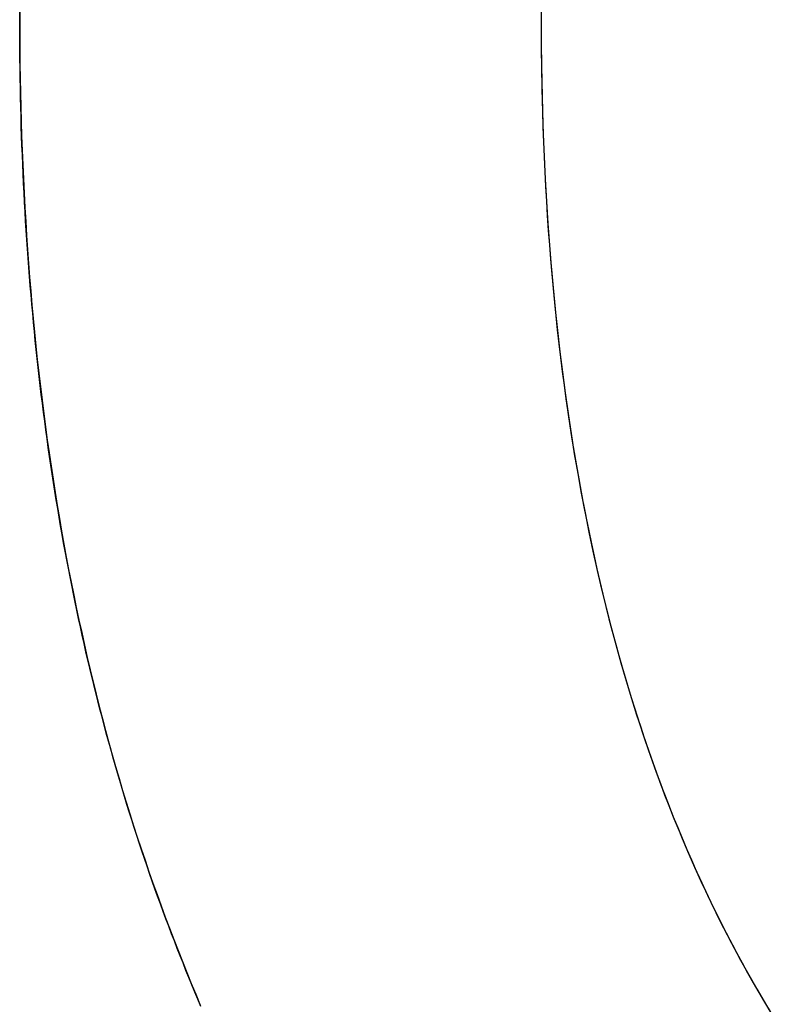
# Model space of a CAD drawing. Extents: x -3.81 to 3.81, y -1.89 to 1.9.
# Tile 82 of 149: x -0.0666 to -0.0456, y 1.1878 to 1.2152. Entities that reach past the tile are written whole.
import ezdxf

# ---------------------------------------------------------------- set-up
doc = ezdxf.new("R2010")
doc.units = 0
doc.layers.get('0').update_dxf_attribs({"linetype": 'CONTINUOUS'})

# ---------------------------------------------------------------- blocks, each defined once
blk = doc.blocks.new('*U1')
for points in [[(-0.052114, 1.2156, 4.21), (-0.052115, 1.21517, 4.21)], [(-0.052113, 1.21582, 4.2098), (-0.052115, 1.21517, 4.2098)], [(-0.052113, 1.21582, 4.2098), (-0.052115, 1.21517, 4.2098)], [(-0.052114, 1.2156, 4.21), (-0.052115, 1.21517, 4.21)], [(-0.066601, 1.21517, 4.21), (-0.066601, 1.21544, 4.21)], [(-0.0666, 1.21558, 4.2098), (-0.066601, 1.21517, 4.2098)], [(-0.0666, 1.21558, 4.2098), (-0.066601, 1.21517, 4.2098)], [(-0.066601, 1.21517, 4.21), (-0.066601, 1.21544, 4.21)], [(-0.061566, 1.18777, 4.21), (-0.061651, 1.18797, 4.21), (-0.061735, 1.18817, 4.21), (-0.061818, 1.18837, 4.21), (-0.061901, 1.18857, 4.21), (-0.061983, 1.18877, 4.21), (-0.062064, 1.18898, 4.21), (-0.062145, 1.18918, 4.21), (-0.062225, 1.18938, 4.21), (-0.062304, 1.18959, 4.21), (-0.062383, 1.18979, 4.21), (-0.062462, 1.19, 4.21), (-0.062539, 1.1902, 4.21), (-0.062616, 1.19041, 4.21), (-0.062692, 1.19062, 4.21), (-0.062768, 1.19083, 4.21), (-0.062843, 1.19104, 4.21), (-0.062917, 1.19125, 4.21), (-0.062991, 1.19146, 4.21), (-0.063064, 1.19167, 4.21), (-0.063136, 1.19188, 4.21), (-0.063208, 1.19209, 4.21), (-0.063279, 1.19231, 4.21), (-0.06335, 1.19252, 4.21), (-0.063419, 1.19274, 4.21), (-0.063488, 1.19295, 4.21), (-0.063556, 1.19317, 4.21), (-0.063623, 1.19338, 4.21), (-0.06369, 1.1936, 4.21), (-0.063756, 1.19382, 4.21), (-0.063821, 1.19404, 4.21), (-0.063885, 1.19426, 4.21), (-0.063949, 1.19448, 4.21), (-0.064011, 1.1947, 4.21), (-0.064073, 1.19492, 4.21), (-0.064135, 1.19514, 4.21), (-0.064195, 1.19536, 4.21), (-0.064255, 1.19558, 4.21), (-0.064314, 1.19581, 4.21), (-0.064372, 1.19603, 4.21), (-0.06443, 1.19626, 4.21), (-0.064487, 1.19648, 4.21), (-0.064543, 1.19671, 4.21), (-0.064598, 1.19693, 4.21), (-0.064652, 1.19716, 4.21), (-0.064706, 1.19739, 4.21), (-0.064759, 1.19762, 4.21), (-0.064811, 1.19785, 4.21), (-0.064863, 1.19808, 4.21), (-0.064913, 1.19831, 4.21), (-0.064963, 1.19854, 4.21), (-0.065013, 1.19877, 4.21), (-0.065061, 1.199, 4.21), (-0.065109, 1.19923, 4.21), (-0.065156, 1.19947, 4.21), (-0.065202, 1.1997, 4.21), (-0.065248, 1.19994, 4.21), (-0.065293, 1.20017, 4.21), (-0.065337, 1.20041, 4.21), (-0.06538, 1.20064, 4.21), (-0.065422, 1.20088, 4.21), (-0.065464, 1.20112, 4.21), (-0.065505, 1.20136, 4.21), (-0.065545, 1.2016, 4.21), (-0.065585, 1.20184, 4.21), (-0.065623, 1.20208, 4.21), (-0.065661, 1.20232, 4.21), (-0.065699, 1.20256, 4.21), (-0.065735, 1.2028, 4.21), (-0.065771, 1.20304, 4.21), (-0.065806, 1.20329, 4.21), (-0.06584, 1.20353, 4.21), (-0.065873, 1.20378, 4.21), (-0.065906, 1.20402, 4.21), (-0.065938, 1.20427, 4.21), (-0.065969, 1.20452, 4.21), (-0.066, 1.20476, 4.21), (-0.066029, 1.20501, 4.21), (-0.066058, 1.20526, 4.21), (-0.066086, 1.20551, 4.21), (-0.066114, 1.20576, 4.21), (-0.066141, 1.20601, 4.21), (-0.066167, 1.20626, 4.21), (-0.066192, 1.20651, 4.21), (-0.066216, 1.20676, 4.21), (-0.06624, 1.20702, 4.21), (-0.066263, 1.20727, 4.21), (-0.066285, 1.20753, 4.21), (-0.066306, 1.20778, 4.21), (-0.066327, 1.20804, 4.21), (-0.066347, 1.20829, 4.21), (-0.066366, 1.20855, 4.21), (-0.066385, 1.20881, 4.21), (-0.066402, 1.20906, 4.21), (-0.066419, 1.20932, 4.21), (-0.066435, 1.20958, 4.21), (-0.066451, 1.20984, 4.21), (-0.066465, 1.2101, 4.21), (-0.066479, 1.21036, 4.21), (-0.066492, 1.21063, 4.21), (-0.066505, 1.21089, 4.21), (-0.066517, 1.21115, 4.21), (-0.066527, 1.21142, 4.21), (-0.066538, 1.21168, 4.21), (-0.066547, 1.21194, 4.21), (-0.066556, 1.21221, 4.21), (-0.066563, 1.21248, 4.21), (-0.066571, 1.21274, 4.21), (-0.066577, 1.21301, 4.21), (-0.066583, 1.21328, 4.21), (-0.066588, 1.21355, 4.21), (-0.066592, 1.21382, 4.21), (-0.066595, 1.21409, 4.21), (-0.066598, 1.21436, 4.21), (-0.0666, 1.21463, 4.21), (-0.066601, 1.2149, 4.21), (-0.066601, 1.21517, 4.21)], [(-0.066601, 1.21517, 4.2098), (-0.0666, 1.21476, 4.2098), (-0.066598, 1.21436, 4.2098), (-0.066593, 1.21395, 4.2098), (-0.066587, 1.21354, 4.2098), (-0.06658, 1.21314, 4.2098), (-0.066571, 1.21274, 4.2098), (-0.066559, 1.21234, 4.2098), (-0.066547, 1.21194, 4.2098), (-0.066532, 1.21154, 4.2098), (-0.066516, 1.21114, 4.2098), (-0.066498, 1.21075, 4.2098), (-0.066479, 1.21035, 4.2098), (-0.066457, 1.20996, 4.2098), (-0.066434, 1.20957, 4.2098), (-0.06641, 1.20918, 4.2098), (-0.066383, 1.20879, 4.2098), (-0.066355, 1.2084, 4.2098), (-0.066326, 1.20802, 4.2098), (-0.066294, 1.20763, 4.2098), (-0.066261, 1.20725, 4.2098), (-0.066226, 1.20687, 4.2098), (-0.06619, 1.20649, 4.2098), (-0.066151, 1.20611, 4.2098), (-0.066111, 1.20574, 4.2098), (-0.06607, 1.20536, 4.2098), (-0.066026, 1.20499, 4.2098), (-0.065981, 1.20461, 4.2098), (-0.065934, 1.20424, 4.2098), (-0.065886, 1.20387, 4.2098), (-0.065836, 1.2035, 4.2098), (-0.065784, 1.20314, 4.2098), (-0.06573, 1.20277, 4.2098), (-0.065675, 1.20241, 4.2098), (-0.065618, 1.20204, 4.2098), (-0.06556, 1.20168, 4.2098), (-0.065499, 1.20132, 4.2098), (-0.065437, 1.20097, 4.2098), (-0.065373, 1.20061, 4.2098), (-0.065308, 1.20025, 4.2098), (-0.065241, 1.1999, 4.2098), (-0.065172, 1.19955, 4.2098), (-0.065101, 1.19919, 4.2098), (-0.065029, 1.19885, 4.2098), (-0.064955, 1.1985, 4.2098), (-0.064879, 1.19815, 4.2098), (-0.064802, 1.1978, 4.2098), (-0.064723, 1.19746, 4.2098), (-0.064642, 1.19712, 4.2098), (-0.06456, 1.19678, 4.2098), (-0.064475, 1.19644, 4.2098), (-0.06439, 1.1961, 4.2098), (-0.064302, 1.19576, 4.2098), (-0.064213, 1.19543, 4.2098), (-0.064122, 1.19509, 4.2098), (-0.064029, 1.19476, 4.2098), (-0.063935, 1.19443, 4.2098), (-0.063839, 1.1941, 4.2098), (-0.063741, 1.19377, 4.2098), (-0.063641, 1.19344, 4.2098), (-0.06354, 1.19312, 4.2098), (-0.063437, 1.19279, 4.2098), (-0.063333, 1.19247, 4.2098), (-0.063226, 1.19215, 4.2098), (-0.063118, 1.19183, 4.2098), (-0.063009, 1.19151, 4.2098), (-0.062898, 1.19119, 4.2098), (-0.062786, 1.19088, 4.2098), (-0.062672, 1.19056, 4.2098), (-0.062557, 1.19025, 4.2098), (-0.06244, 1.18994, 4.2098), (-0.062322, 1.18963, 4.2098), (-0.062202, 1.18932, 4.2098), (-0.062081, 1.18902, 4.2098), (-0.061959, 1.18871, 4.2098), (-0.061835, 1.18841, 4.2098), (-0.06171, 1.18811, 4.2098), (-0.061583, 1.18781, 4.2098)], [(-0.066601, 1.21517, 4.2098), (-0.0666, 1.21476, 4.2098), (-0.066598, 1.21436, 4.2098), (-0.066593, 1.21395, 4.2098), (-0.066587, 1.21354, 4.2098), (-0.06658, 1.21314, 4.2098), (-0.066571, 1.21274, 4.2098), (-0.066559, 1.21234, 4.2098), (-0.066547, 1.21194, 4.2098), (-0.066532, 1.21154, 4.2098), (-0.066516, 1.21114, 4.2098), (-0.066498, 1.21075, 4.2098), (-0.066479, 1.21035, 4.2098), (-0.066457, 1.20996, 4.2098), (-0.066434, 1.20957, 4.2098), (-0.06641, 1.20918, 4.2098), (-0.066383, 1.20879, 4.2098), (-0.066355, 1.2084, 4.2098), (-0.066326, 1.20802, 4.2098), (-0.066294, 1.20763, 4.2098), (-0.066261, 1.20725, 4.2098), (-0.066226, 1.20687, 4.2098), (-0.06619, 1.20649, 4.2098), (-0.066151, 1.20611, 4.2098), (-0.066111, 1.20574, 4.2098), (-0.06607, 1.20536, 4.2098), (-0.066026, 1.20499, 4.2098), (-0.065981, 1.20461, 4.2098), (-0.065934, 1.20424, 4.2098), (-0.065886, 1.20387, 4.2098), (-0.065836, 1.2035, 4.2098), (-0.065784, 1.20314, 4.2098), (-0.06573, 1.20277, 4.2098), (-0.065675, 1.20241, 4.2098), (-0.065618, 1.20204, 4.2098), (-0.06556, 1.20168, 4.2098), (-0.065499, 1.20132, 4.2098), (-0.065437, 1.20097, 4.2098), (-0.065373, 1.20061, 4.2098), (-0.065308, 1.20025, 4.2098), (-0.065241, 1.1999, 4.2098), (-0.065172, 1.19955, 4.2098), (-0.065101, 1.19919, 4.2098), (-0.065029, 1.19885, 4.2098), (-0.064955, 1.1985, 4.2098), (-0.064879, 1.19815, 4.2098), (-0.064802, 1.1978, 4.2098), (-0.064723, 1.19746, 4.2098), (-0.064642, 1.19712, 4.2098), (-0.06456, 1.19678, 4.2098), (-0.064475, 1.19644, 4.2098), (-0.06439, 1.1961, 4.2098), (-0.064302, 1.19576, 4.2098), (-0.064213, 1.19543, 4.2098), (-0.064122, 1.19509, 4.2098), (-0.064029, 1.19476, 4.2098), (-0.063935, 1.19443, 4.2098), (-0.063839, 1.1941, 4.2098), (-0.063741, 1.19377, 4.2098), (-0.063641, 1.19344, 4.2098), (-0.06354, 1.19312, 4.2098), (-0.063437, 1.19279, 4.2098), (-0.063333, 1.19247, 4.2098), (-0.063226, 1.19215, 4.2098), (-0.063118, 1.19183, 4.2098), (-0.063009, 1.19151, 4.2098), (-0.062898, 1.19119, 4.2098), (-0.062786, 1.19088, 4.2098), (-0.062672, 1.19056, 4.2098), (-0.062557, 1.19025, 4.2098), (-0.06244, 1.18994, 4.2098), (-0.062322, 1.18963, 4.2098), (-0.062202, 1.18932, 4.2098), (-0.062081, 1.18902, 4.2098), (-0.061959, 1.18871, 4.2098), (-0.061835, 1.18841, 4.2098), (-0.06171, 1.18811, 4.2098), (-0.061583, 1.18781, 4.2098)], [(-0.061566, 1.18777, 4.21), (-0.061651, 1.18797, 4.21), (-0.061735, 1.18817, 4.21), (-0.061818, 1.18837, 4.21), (-0.061901, 1.18857, 4.21), (-0.061983, 1.18877, 4.21), (-0.062064, 1.18898, 4.21), (-0.062145, 1.18918, 4.21), (-0.062225, 1.18938, 4.21), (-0.062304, 1.18959, 4.21), (-0.062383, 1.18979, 4.21), (-0.062462, 1.19, 4.21), (-0.062539, 1.1902, 4.21), (-0.062616, 1.19041, 4.21), (-0.062692, 1.19062, 4.21), (-0.062768, 1.19083, 4.21), (-0.062843, 1.19104, 4.21), (-0.062917, 1.19125, 4.21), (-0.062991, 1.19146, 4.21), (-0.063064, 1.19167, 4.21), (-0.063136, 1.19188, 4.21), (-0.063208, 1.19209, 4.21), (-0.063279, 1.19231, 4.21), (-0.06335, 1.19252, 4.21), (-0.063419, 1.19274, 4.21), (-0.063488, 1.19295, 4.21), (-0.063556, 1.19317, 4.21), (-0.063623, 1.19338, 4.21), (-0.06369, 1.1936, 4.21), (-0.063756, 1.19382, 4.21), (-0.063821, 1.19404, 4.21), (-0.063885, 1.19426, 4.21), (-0.063949, 1.19448, 4.21), (-0.064011, 1.1947, 4.21), (-0.064073, 1.19492, 4.21), (-0.064135, 1.19514, 4.21), (-0.064195, 1.19536, 4.21), (-0.064255, 1.19558, 4.21), (-0.064314, 1.19581, 4.21), (-0.064372, 1.19603, 4.21), (-0.06443, 1.19626, 4.21), (-0.064487, 1.19648, 4.21), (-0.064543, 1.19671, 4.21), (-0.064598, 1.19693, 4.21), (-0.064652, 1.19716, 4.21), (-0.064706, 1.19739, 4.21), (-0.064759, 1.19762, 4.21), (-0.064811, 1.19785, 4.21), (-0.064863, 1.19808, 4.21), (-0.064913, 1.19831, 4.21), (-0.064963, 1.19854, 4.21), (-0.065013, 1.19877, 4.21), (-0.065061, 1.199, 4.21), (-0.065109, 1.19923, 4.21), (-0.065156, 1.19947, 4.21), (-0.065202, 1.1997, 4.21), (-0.065248, 1.19994, 4.21), (-0.065293, 1.20017, 4.21), (-0.065337, 1.20041, 4.21), (-0.06538, 1.20064, 4.21), (-0.065422, 1.20088, 4.21), (-0.065464, 1.20112, 4.21), (-0.065505, 1.20136, 4.21), (-0.065545, 1.2016, 4.21), (-0.065585, 1.20184, 4.21), (-0.065623, 1.20208, 4.21), (-0.065661, 1.20232, 4.21), (-0.065699, 1.20256, 4.21), (-0.065735, 1.2028, 4.21), (-0.065771, 1.20304, 4.21), (-0.065806, 1.20329, 4.21), (-0.06584, 1.20353, 4.21), (-0.065873, 1.20378, 4.21), (-0.065906, 1.20402, 4.21), (-0.065938, 1.20427, 4.21), (-0.065969, 1.20452, 4.21), (-0.066, 1.20476, 4.21), (-0.066029, 1.20501, 4.21), (-0.066058, 1.20526, 4.21), (-0.066086, 1.20551, 4.21), (-0.066114, 1.20576, 4.21), (-0.066141, 1.20601, 4.21), (-0.066167, 1.20626, 4.21), (-0.066192, 1.20651, 4.21), (-0.066216, 1.20676, 4.21), (-0.06624, 1.20702, 4.21), (-0.066263, 1.20727, 4.21), (-0.066285, 1.20753, 4.21), (-0.066306, 1.20778, 4.21), (-0.066327, 1.20804, 4.21), (-0.066347, 1.20829, 4.21), (-0.066366, 1.20855, 4.21), (-0.066385, 1.20881, 4.21), (-0.066402, 1.20906, 4.21), (-0.066419, 1.20932, 4.21), (-0.066435, 1.20958, 4.21), (-0.066451, 1.20984, 4.21), (-0.066465, 1.2101, 4.21), (-0.066479, 1.21036, 4.21), (-0.066492, 1.21063, 4.21), (-0.066505, 1.21089, 4.21), (-0.066517, 1.21115, 4.21), (-0.066527, 1.21142, 4.21), (-0.066538, 1.21168, 4.21), (-0.066547, 1.21194, 4.21), (-0.066556, 1.21221, 4.21), (-0.066563, 1.21248, 4.21), (-0.066571, 1.21274, 4.21), (-0.066577, 1.21301, 4.21), (-0.066583, 1.21328, 4.21), (-0.066588, 1.21355, 4.21), (-0.066592, 1.21382, 4.21), (-0.066595, 1.21409, 4.21), (-0.066598, 1.21436, 4.21), (-0.0666, 1.21463, 4.21), (-0.066601, 1.2149, 4.21), (-0.066601, 1.21517, 4.21)], [(-0.052115, 1.21517, 4.21), (-0.052114, 1.21474, 4.21), (-0.052111, 1.21431, 4.21), (-0.052106, 1.21389, 4.21), (-0.052099, 1.21346, 4.21), (-0.05209, 1.21304, 4.21), (-0.052079, 1.21262, 4.21), (-0.052065, 1.2122, 4.21), (-0.05205, 1.21178, 4.21), (-0.052033, 1.21137, 4.21), (-0.052013, 1.21095, 4.21), (-0.051992, 1.21054, 4.21), (-0.051969, 1.21013, 4.21), (-0.051943, 1.20973, 4.21), (-0.051916, 1.20932, 4.21), (-0.051886, 1.20892, 4.21), (-0.051854, 1.20852, 4.21), (-0.051821, 1.20813, 4.21), (-0.051785, 1.20773, 4.21), (-0.051747, 1.20734, 4.21), (-0.051708, 1.20695, 4.21), (-0.051666, 1.20656, 4.21), (-0.051622, 1.20617, 4.21), (-0.051576, 1.20579, 4.21), (-0.051528, 1.2054, 4.21), (-0.051478, 1.20502, 4.21), (-0.051426, 1.20464, 4.21), (-0.051372, 1.20427, 4.21), (-0.051316, 1.20389, 4.21), (-0.051258, 1.20352, 4.21), (-0.051198, 1.20315, 4.21), (-0.051135, 1.20278, 4.21), (-0.051071, 1.20242, 4.21), (-0.051005, 1.20205, 4.21), (-0.050937, 1.20169, 4.21), (-0.050866, 1.20133, 4.21), (-0.050794, 1.20098, 4.21), (-0.050719, 1.20062, 4.21), (-0.050643, 1.20027, 4.21), (-0.050564, 1.19992, 4.21), (-0.050484, 1.19957, 4.21), (-0.050401, 1.19922, 4.21), (-0.050317, 1.19888, 4.21), (-0.05023, 1.19853, 4.21), (-0.050141, 1.19819, 4.21), (-0.05005, 1.19786, 4.21), (-0.049958, 1.19752, 4.21), (-0.049863, 1.19719, 4.21), (-0.049766, 1.19685, 4.21), (-0.049667, 1.19653, 4.21), (-0.049566, 1.1962, 4.21), (-0.049463, 1.19587, 4.21), (-0.049358, 1.19555, 4.21), (-0.049251, 1.19523, 4.21), (-0.049142, 1.19491, 4.21), (-0.049031, 1.19459, 4.21), (-0.048918, 1.19428, 4.21), (-0.048802, 1.19396, 4.21), (-0.048685, 1.19365, 4.21), (-0.048566, 1.19335, 4.21), (-0.048444, 1.19304, 4.21), (-0.048321, 1.19274, 4.21), (-0.048196, 1.19243, 4.21), (-0.048068, 1.19213, 4.21), (-0.047939, 1.19184, 4.21), (-0.047807, 1.19154, 4.21), (-0.047674, 1.19125, 4.21), (-0.047538, 1.19096, 4.21), (-0.0474, 1.19067, 4.21), (-0.04726, 1.19038, 4.21), (-0.047119, 1.19009, 4.21), (-0.046975, 1.18981, 4.21), (-0.046829, 1.18953, 4.21), (-0.046681, 1.18925, 4.21), (-0.046531, 1.18898, 4.21), (-0.046379, 1.1887, 4.21), (-0.046226, 1.18843, 4.21), (-0.046069, 1.18816, 4.21), (-0.045912, 1.18789, 4.21), (-0.045751, 1.18763, 4.21)], [(-0.052115, 1.21517, 4.2098), (-0.052113, 1.21453, 4.2098), (-0.052106, 1.21388, 4.2098), (-0.052095, 1.21324, 4.2098), (-0.052078, 1.21261, 4.2098), (-0.052058, 1.21198, 4.2098), (-0.052032, 1.21136, 4.2098), (-0.052002, 1.21074, 4.2098), (-0.051968, 1.21012, 4.2098), (-0.051929, 1.20951, 4.2098), (-0.051885, 1.20891, 4.2098), (-0.051836, 1.20831, 4.2098), (-0.051783, 1.20771, 4.2098), (-0.051726, 1.20712, 4.2098), (-0.051663, 1.20654, 4.2098), (-0.051596, 1.20595, 4.2098), (-0.051525, 1.20538, 4.2098), (-0.051449, 1.20481, 4.2098), (-0.051368, 1.20424, 4.2098), (-0.051283, 1.20368, 4.2098), (-0.051193, 1.20312, 4.2098), (-0.051098, 1.20257, 4.2098), (-0.050999, 1.20202, 4.2098), (-0.050895, 1.20148, 4.2098), (-0.050787, 1.20094, 4.2098), (-0.050674, 1.20041, 4.2098), (-0.050556, 1.19988, 4.2098), (-0.050434, 1.19936, 4.2098), (-0.050307, 1.19884, 4.2098), (-0.050176, 1.19833, 4.2098), (-0.05004, 1.19782, 4.2098), (-0.049899, 1.19731, 4.2098), (-0.049754, 1.19681, 4.2098), (-0.049604, 1.19632, 4.2098), (-0.049449, 1.19583, 4.2098), (-0.04929, 1.19534, 4.2098), (-0.049126, 1.19486, 4.2098), (-0.048958, 1.19439, 4.2098), (-0.048785, 1.19392, 4.2098), (-0.048607, 1.19345, 4.2098), (-0.048425, 1.19299, 4.2098), (-0.048238, 1.19254, 4.2098), (-0.048047, 1.19208, 4.2098), (-0.047851, 1.19164, 4.2098), (-0.04765, 1.1912, 4.2098), (-0.047445, 1.19076, 4.2098), (-0.047235, 1.19033, 4.2098), (-0.04702, 1.1899, 4.2098), (-0.046801, 1.18948, 4.2098), (-0.046578, 1.18906, 4.2098), (-0.046349, 1.18865, 4.2098), (-0.046116, 1.18824, 4.2098), (-0.045879, 1.18784, 4.2098), (-0.045637, 1.18744, 4.2098)], [(-0.052115, 1.21517, 4.2098), (-0.052113, 1.21453, 4.2098), (-0.052106, 1.21388, 4.2098), (-0.052095, 1.21324, 4.2098), (-0.052078, 1.21261, 4.2098), (-0.052058, 1.21198, 4.2098), (-0.052032, 1.21136, 4.2098), (-0.052002, 1.21074, 4.2098), (-0.051968, 1.21012, 4.2098), (-0.051929, 1.20951, 4.2098), (-0.051885, 1.20891, 4.2098), (-0.051836, 1.20831, 4.2098), (-0.051783, 1.20771, 4.2098), (-0.051726, 1.20712, 4.2098), (-0.051663, 1.20654, 4.2098), (-0.051596, 1.20595, 4.2098), (-0.051525, 1.20538, 4.2098), (-0.051449, 1.20481, 4.2098), (-0.051368, 1.20424, 4.2098), (-0.051283, 1.20368, 4.2098), (-0.051193, 1.20312, 4.2098), (-0.051098, 1.20257, 4.2098), (-0.050999, 1.20202, 4.2098), (-0.050895, 1.20148, 4.2098), (-0.050787, 1.20094, 4.2098), (-0.050674, 1.20041, 4.2098), (-0.050556, 1.19988, 4.2098), (-0.050434, 1.19936, 4.2098), (-0.050307, 1.19884, 4.2098), (-0.050176, 1.19833, 4.2098), (-0.05004, 1.19782, 4.2098), (-0.049899, 1.19731, 4.2098), (-0.049754, 1.19681, 4.2098), (-0.049604, 1.19632, 4.2098), (-0.049449, 1.19583, 4.2098), (-0.04929, 1.19534, 4.2098), (-0.049126, 1.19486, 4.2098), (-0.048958, 1.19439, 4.2098), (-0.048785, 1.19392, 4.2098), (-0.048607, 1.19345, 4.2098), (-0.048425, 1.19299, 4.2098), (-0.048238, 1.19254, 4.2098), (-0.048047, 1.19208, 4.2098), (-0.047851, 1.19164, 4.2098), (-0.04765, 1.1912, 4.2098), (-0.047445, 1.19076, 4.2098), (-0.047235, 1.19033, 4.2098), (-0.04702, 1.1899, 4.2098), (-0.046801, 1.18948, 4.2098), (-0.046578, 1.18906, 4.2098), (-0.046349, 1.18865, 4.2098), (-0.046116, 1.18824, 4.2098), (-0.045879, 1.18784, 4.2098), (-0.045637, 1.18744, 4.2098)], [(-0.052115, 1.21517, 4.21), (-0.052114, 1.21474, 4.21), (-0.052111, 1.21431, 4.21), (-0.052106, 1.21389, 4.21), (-0.052099, 1.21346, 4.21), (-0.05209, 1.21304, 4.21), (-0.052079, 1.21262, 4.21), (-0.052065, 1.2122, 4.21), (-0.05205, 1.21178, 4.21), (-0.052033, 1.21137, 4.21), (-0.052013, 1.21095, 4.21), (-0.051992, 1.21054, 4.21), (-0.051969, 1.21013, 4.21), (-0.051943, 1.20973, 4.21), (-0.051916, 1.20932, 4.21), (-0.051886, 1.20892, 4.21), (-0.051854, 1.20852, 4.21), (-0.051821, 1.20813, 4.21), (-0.051785, 1.20773, 4.21), (-0.051747, 1.20734, 4.21), (-0.051708, 1.20695, 4.21), (-0.051666, 1.20656, 4.21), (-0.051622, 1.20617, 4.21), (-0.051576, 1.20579, 4.21), (-0.051528, 1.2054, 4.21), (-0.051478, 1.20502, 4.21), (-0.051426, 1.20464, 4.21), (-0.051372, 1.20427, 4.21), (-0.051316, 1.20389, 4.21), (-0.051258, 1.20352, 4.21), (-0.051198, 1.20315, 4.21), (-0.051135, 1.20278, 4.21), (-0.051071, 1.20242, 4.21), (-0.051005, 1.20205, 4.21), (-0.050937, 1.20169, 4.21), (-0.050866, 1.20133, 4.21), (-0.050794, 1.20098, 4.21), (-0.050719, 1.20062, 4.21), (-0.050643, 1.20027, 4.21), (-0.050564, 1.19992, 4.21), (-0.050484, 1.19957, 4.21), (-0.050401, 1.19922, 4.21), (-0.050317, 1.19888, 4.21), (-0.05023, 1.19853, 4.21), (-0.050141, 1.19819, 4.21), (-0.05005, 1.19786, 4.21), (-0.049958, 1.19752, 4.21), (-0.049863, 1.19719, 4.21), (-0.049766, 1.19685, 4.21), (-0.049667, 1.19653, 4.21), (-0.049566, 1.1962, 4.21), (-0.049463, 1.19587, 4.21), (-0.049358, 1.19555, 4.21), (-0.049251, 1.19523, 4.21), (-0.049142, 1.19491, 4.21), (-0.049031, 1.19459, 4.21), (-0.048918, 1.19428, 4.21), (-0.048802, 1.19396, 4.21), (-0.048685, 1.19365, 4.21), (-0.048566, 1.19335, 4.21), (-0.048444, 1.19304, 4.21), (-0.048321, 1.19274, 4.21), (-0.048196, 1.19243, 4.21), (-0.048068, 1.19213, 4.21), (-0.047939, 1.19184, 4.21), (-0.047807, 1.19154, 4.21), (-0.047674, 1.19125, 4.21), (-0.047538, 1.19096, 4.21), (-0.0474, 1.19067, 4.21), (-0.04726, 1.19038, 4.21), (-0.047119, 1.19009, 4.21), (-0.046975, 1.18981, 4.21), (-0.046829, 1.18953, 4.21), (-0.046681, 1.18925, 4.21), (-0.046531, 1.18898, 4.21), (-0.046379, 1.1887, 4.21), (-0.046226, 1.18843, 4.21), (-0.046069, 1.18816, 4.21), (-0.045912, 1.18789, 4.21), (-0.045751, 1.18763, 4.21)]]:
    blk.add_polyline3d(points)

msp = doc.modelspace()

# ---------------------------------------------------------------- block references
msp.add_blockref('*U1', (0, 0))

doc.saveas('drawing.dxf')
